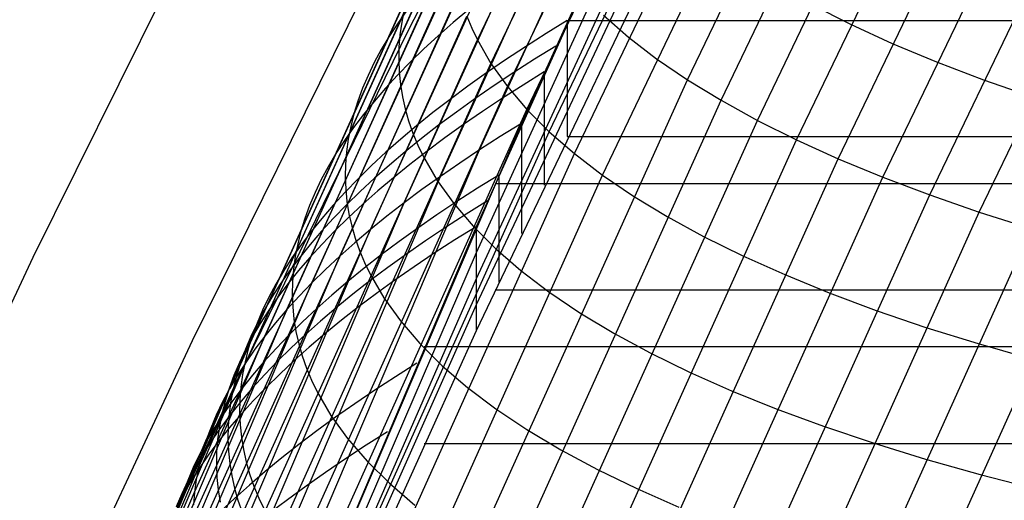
# Model space of a CAD drawing. Extents: x -260 to 296, y -277 to 294.
# Tile 52 of 241: x -201.6 to -192.43, y 78.25 to 82.73. Entities that reach past the tile are written whole.
import ezdxf

# ---------------------------------------------------------------- set-up
doc = ezdxf.new("R2010")
doc.units = 0
doc.layers.add('PREDEFINITO', color=7, linetype='CONTINUOUS')

msp = doc.modelspace()

# ---------------------------------------------------------------- linework, layer by layer
at = {"layer": 'PREDEFINITO'}
for p, q in [((-197.3345, 82.5429, 411.2876), (-194.3392, 88.799, 411.8497)), ((-197.208, 82.3238, 412.0168), (-194.2144, 88.581, 412.5644)), ((-197.0541, 82.108, 412.7514), (-194.0627, 88.3655, 413.2845)), ((-195.3783, 82.1717, 416.5486), (-192.4303, 88.2956, 417.0194)), ((-193.5596, 81.2633, 420.2765), (-190.1624, 88.3137, 420.7499)), ((-196.873, 81.8958, 413.4907), (-193.8841, 88.1528, 414.0091)), ((-193.1218, 81.0977, 421.0148), (-189.7317, 88.1392, 421.4721)), ((-195.0652, 81.98, 417.2963), (-192.1216, 88.0998, 417.7527)), ((-192.6603, 80.9379, 421.7488), (-189.2775, 87.9696, 422.1901)), ((-196.665, 81.6874, 414.2338), (-193.6789, 87.9431, 414.7375)), ((-194.7264, 81.7931, 418.0438), (-191.7875, 87.9081, 418.4859)), ((-196.4301, 81.4831, 414.98), (-193.4473, 87.7367, 415.4689)), ((-194.3623, 81.6112, 418.7902), (-191.4284, 87.7206, 419.218)), ((-196.1686, 81.2831, 415.7284), (-193.1894, 87.5337, 416.2024)), ((-193.9732, 81.4345, 419.5347), (-191.0447, 87.5376, 419.9483)), ((-196.9237, 81.7642, 399.1838), (-194.5411, 87.0016, 399.7438)), ((-197.3136, 81.5182, 399.3965), (-194.9266, 86.7681, 399.9524)), ((-197.6781, 81.2709, 399.911), (-195.2871, 86.5328, 400.4577)), ((-198.017, 81.0229, 400.4437), (-195.6222, 86.2961, 400.981)), ((-198.3298, 80.7745, 400.9942), (-195.9315, 86.0584, 401.5217)), ((-195.0364, 85.9386, 399.3408), (-197.3463, 80.802, 398.8107)), ((-198.6162, 80.5259, 401.5617), (-196.2148, 85.8199, 402.0793)), ((-196.3293, 85.8326, 415.0115), (-197.9805, 82.6318, 414.6947)), ((-198.876, 80.2774, 402.1458), (-196.4717, 85.5808, 402.6532)), ((-195.0364, 85.6204, 401.8366), (-197.3463, 80.5584, 401.3228)), ((-199.1089, 80.0293, 402.7456), (-196.702, 85.3414, 403.2426)), ((-195.0364, 85.3033, 404.0532), (-197.3463, 80.3157, 403.5508)), ((-199.3147, 79.7818, 403.3607), (-196.9055, 85.102, 403.8471)), ((-195.0364, 84.9871, 406.2698), (-197.3463, 80.0735, 405.7785)), ((-199.4931, 79.5353, 403.9904), (-197.082, 84.8629, 404.4659)), ((-195.0364, 84.6719, 408.4863), (-197.3463, 79.832, 408.006)), ((-199.644, 79.29, 404.6338), (-197.2312, 84.6242, 405.0984)), ((-199.8628, 78.804, 405.9594), (-197.4475, 84.1495, 406.4015)), ((-199.9304, 78.5639, 406.6402), (-197.5144, 83.914, 407.0708)), ((-199.8427, 83.8119, 411.9343), (-201.4751, 80.5161, 411.6594)), ((-199.97, 78.3261, 407.3319), (-197.5536, 83.68, 407.7509)), ((-199.9816, 78.0909, 408.0338), (-197.5651, 83.4479, 408.4411)), ((-199.9653, 77.8584, 408.7452), (-197.5489, 83.2179, 409.1406)), ((-198.3839, 82.9963, 412.862), (-199.9905, 79.7384, 412.5791)), ((-199.9209, 77.6291, 409.4652), (-197.5051, 82.9902, 409.8487)), ((-198.0166, 82.8267, 406.9728), (-198.0397, 82.709, 407.3127)), ((-197.4149, 82.8272, 401.184), (-197.5608, 82.7048, 401.4638)), ((-194.2214, 82.8718, 418.1128), (-193.8582, 82.6887, 418.8566)), ((-199.8486, 77.403, 410.1931), (-197.4336, 82.7651, 410.5646)), ((-197.9951, 82.8154, 403.9435), (-198.0803, 82.6943, 404.2569)), ((-197.4336, 82.7651, 410.5646), (-197.3875, 82.6536, 410.9253)), ((-196.1606, 82.7736, 414.3122), (-195.9263, 82.5687, 415.0558)), ((-198.0803, 82.6943, 404.2569), (-198.1587, 82.5734, 404.5736)), ((-198.0397, 82.709, 407.3127), (-198.0559, 82.5918, 407.6553)), ((-197.5608, 82.7048, 401.4638), (-197.7001, 82.5823, 401.7477)), ((-197.3875, 82.6536, 410.9253), (-197.3345, 82.5429, 411.2876)), ((-196.4979, 82.7239, 398.9949), (-196.6956, 82.602, 399.2395)), ((-196.4979, 82.7236, 399.277), (232.2778, 82.7236, 399.277)), ((-196.4979, 82.7235, 399.277), (-196.4979, 81.6417, 408.1718)), ((-193.8582, 82.6887, 418.8566), (-193.4701, 82.5108, 419.5986)), ((-199.7485, 77.1805, 410.9281), (-197.3345, 82.5429, 411.2876)), ((-197.9805, 82.6318, 414.6947), (-199.5634, 79.3938, 414.4103)), ((-198.1587, 82.5734, 404.5736), (-198.2302, 82.4528, 404.8937)), ((-198.0559, 82.5918, 407.6553), (-198.0651, 82.4752, 408.0003)), ((-197.7001, 82.5823, 401.7477), (-197.8328, 82.4599, 402.0357)), ((-197.3345, 82.5429, 411.2876), (-197.208, 82.3238, 412.0168)), ((-196.6956, 82.602, 399.2395), (-196.887, 82.4798, 399.4889)), ((-195.9263, 82.5687, 415.0558), (-195.6654, 82.368, 415.8015)), ((-198.2302, 82.4528, 404.8937), (-198.2949, 82.3324, 405.2171)), ((-198.0651, 82.4752, 408.0003), (-198.0674, 82.359, 408.3478)), ((-197.8328, 82.4599, 402.0357), (-197.9588, 82.3374, 402.3277)), ((-196.887, 82.4798, 399.4889), (-197.0721, 82.3574, 399.7429)), ((-196.6046, 82.4843, 398.971), (-196.8024, 82.3622, 399.2158)), ((-193.4701, 82.5108, 419.5986), (-193.0574, 82.3381, 420.3378)), ((-198.0674, 82.359, 408.3478), (-198.0628, 82.2434, 408.6976)), ((-196.8024, 82.3622, 399.2158), (-196.9939, 82.2397, 399.4654)), ((-195.6654, 82.368, 415.8015), (-195.3783, 82.1717, 416.5486)), ((-199.6205, 76.9618, 411.6695), (-197.208, 82.3238, 412.0168)), ((-198.2949, 82.3324, 405.2171), (-198.3527, 82.2123, 405.5437)), ((-197.9588, 82.3374, 402.3277), (-198.0781, 82.2149, 402.6237)), ((-197.0721, 82.3574, 399.7429), (-197.2508, 82.2347, 400.0016)), ((-197.208, 82.3238, 412.0168), (-197.0541, 82.108, 412.7514)), ((-193.0574, 82.3381, 420.3378), (-192.6207, 82.171, 421.0736)), ((-198.3527, 82.2123, 405.5437), (-198.4036, 82.0926, 405.8733)), ((-198.0781, 82.2149, 402.6237), (-198.1907, 82.0925, 402.9235)), ((-198.0628, 82.2434, 408.6976), (-198.0512, 82.1284, 409.0497)), ((-197.2508, 82.2347, 400.0016), (-197.4231, 82.1117, 400.2649)), ((-196.9939, 82.2397, 399.4654), (-197.1791, 82.117, 399.7197)), ((-196.7112, 82.2446, 398.9474), (-196.9091, 82.1222, 399.1924)), ((-196.7112, 82.2443, 399.2299), (-196.7112, 81.1903, 408.1289)), ((-199.4649, 76.7472, 412.4162), (-197.0541, 82.108, 412.7514)), ((-198.4036, 82.0926, 405.8733), (-198.4476, 81.9732, 406.206)), ((-198.1907, 82.0925, 402.9235), (-198.2966, 81.9702, 403.2271)), ((-198.2784, 75.7432, 416.2038), (-195.3783, 82.1717, 416.5486)), ((-198.0512, 82.1284, 409.0497), (-198.0327, 82.014, 409.4039)), ((-197.4231, 82.1117, 400.2649), (-197.5889, 81.9886, 400.5326)), ((-197.1791, 82.117, 399.7197), (-197.3579, 81.994, 399.9786)), ((-196.9091, 82.1222, 399.1924), (-197.1007, 81.9994, 399.4422)), ((-197.0541, 82.108, 412.7514), (-196.873, 81.8958, 413.4907)), ((-195.3783, 82.1717, 416.5486), (-195.0652, 81.98, 417.2963)), ((-192.6207, 82.171, 421.0736), (-192.1602, 82.0095, 421.8051)), ((-198.0327, 82.014, 409.4039), (-198.0073, 81.9003, 409.7602)), ((-197.3579, 81.994, 399.9786), (-197.5303, 81.8708, 400.2421)), ((-197.1007, 81.9994, 399.4422), (-197.286, 81.8764, 399.6967)), ((-198.4476, 81.9732, 406.206), (-198.4846, 81.8542, 406.5415)), ((-198.2966, 81.9702, 403.2271), (-198.3956, 81.8481, 403.5344)), ((-198.0073, 81.9003, 409.7602), (-197.9749, 81.7872, 410.1184)), ((-197.9611, 75.5578, 416.9663), (-195.0652, 81.98, 417.2963)), ((-197.5889, 81.9886, 400.5326), (-197.7483, 81.8654, 400.8048)), ((-195.0652, 81.98, 417.2963), (-194.7264, 81.7931, 418.0438)), ((-199.2818, 76.5369, 413.1677), (-196.873, 81.8958, 413.4907)), ((-198.4846, 81.8542, 406.5415), (-198.5147, 81.7357, 406.8799)), ((-198.3956, 81.8481, 403.5344), (-198.4879, 81.7261, 403.8454)), ((-197.7483, 81.8654, 400.8048), (-197.9011, 81.7421, 401.0813)), ((-197.5303, 81.8708, 400.2421), (-197.6963, 81.7475, 400.51)), ((-197.286, 81.8764, 399.6967), (-197.4649, 81.7532, 399.9558)), ((-196.873, 81.8958, 413.4907), (-196.665, 81.6874, 414.2338)), ((-199.5194, 75.678, 398.6884), (-196.9237, 81.7642, 399.1838)), ((-198.4879, 81.7261, 403.8454), (-198.5733, 81.6043, 404.1598)), ((-198.5147, 81.7357, 406.8799), (-198.5379, 81.6176, 407.221)), ((-197.9011, 81.7421, 401.0813), (-198.0474, 81.6187, 401.362)), ((-197.9749, 81.7872, 410.1184), (-197.9356, 81.6749, 410.4785)), ((-197.6963, 81.7475, 400.51), (-197.8557, 81.624, 400.7824)), ((-197.4649, 81.7532, 399.9558), (-197.6373, 81.6297, 400.2195)), ((-197.6177, 75.3779, 417.7285), (-194.7264, 81.7931, 418.0438)), ((-196.9237, 81.7645, 398.9008), (-197.1218, 81.6415, 399.1463)), ((-196.9237, 81.7642, 399.1838), (-196.9237, 80.7382, 408.087)), ((-194.7264, 81.7931, 418.0438), (-194.3623, 81.6112, 418.7902)), ((-199.0714, 76.3311, 413.923), (-196.665, 81.6874, 414.2338)), ((-197.9356, 81.6749, 410.4785), (-197.8894, 81.5633, 410.8404)), ((-197.6373, 81.6297, 400.2195), (-197.8034, 81.5062, 400.4877)), ((-197.1218, 81.6415, 399.1463), (-197.3136, 81.5182, 399.3965)), ((-196.665, 81.6874, 414.2338), (-196.4301, 81.4831, 414.98)), ((-196.4979, 81.6418, 408.1718), (232.2778, 81.6418, 408.1718)), ((-198.5733, 81.6043, 404.1598), (-198.6519, 81.4827, 404.4777)), ((-198.5379, 81.6176, 407.221), (-198.5541, 81.5, 407.5647)), ((-198.0474, 81.6187, 401.362), (-198.187, 81.4952, 401.647)), ((-197.8557, 81.624, 400.7824), (-198.0086, 81.5005, 401.0591)), ((-197.8894, 81.5633, 410.8404), (-197.8363, 81.4525, 411.2039)), ((-197.2486, 75.204, 418.4896), (-194.3623, 81.6112, 418.7902)), ((-194.3623, 81.6112, 418.7902), (-193.9732, 81.4345, 419.5347)), ((-199.914, 75.4185, 398.9075), (-197.3136, 81.5182, 399.3965)), ((-198.8339, 76.1301, 414.6814), (-196.4301, 81.4831, 414.98)), ((-198.6519, 81.4827, 404.4777), (-198.7236, 81.3614, 404.799)), ((-198.5541, 81.5, 407.5647), (-198.5634, 81.383, 407.9109)), ((-198.187, 81.4952, 401.647), (-198.32, 81.3718, 401.9361)), ((-198.0086, 81.5005, 401.0591), (-198.1549, 81.3768, 401.3401)), ((-197.8034, 81.5062, 400.4877), (-197.9629, 81.3824, 400.7603)), ((-197.8363, 81.4525, 411.2039), (-197.7095, 81.2334, 411.9355)), ((-197.3136, 81.5182, 399.3965), (-197.4991, 81.3947, 399.6514)), ((-196.4301, 81.4831, 414.98), (-196.1686, 81.2831, 415.7284)), ((-198.7236, 81.3614, 404.799), (-198.7884, 81.2404, 405.1235)), ((-198.5634, 81.383, 407.9109), (-198.5657, 81.2665, 408.2596)), ((-198.32, 81.3718, 401.9361), (-198.4462, 81.2484, 402.2291)), ((-198.1549, 81.3768, 401.3401), (-198.2946, 81.2532, 401.6253)), ((-197.9629, 81.3824, 400.7603), (-198.1159, 81.2586, 401.0372)), ((-197.4991, 81.3947, 399.6514), (-197.6781, 81.2709, 399.911)), ((-196.8543, 75.036, 419.2486), (-193.9732, 81.4345, 419.5347)), ((-193.9732, 81.4345, 419.5347), (-193.5596, 81.2633, 420.2765)), ((-200.2829, 75.1586, 399.4331), (-197.6781, 81.2709, 399.911)), ((-198.5695, 75.934, 415.442), (-196.1686, 81.2831, 415.7284)), ((-198.5657, 81.2665, 408.2596), (-198.561, 81.1506, 408.6106)), ((-198.1159, 81.2586, 401.0372), (-198.2622, 81.1348, 401.3185)), ((-197.6781, 81.2709, 399.911), (-197.8508, 81.147, 400.1751)), ((-197.1355, 81.2836, 398.8553), (-197.3337, 81.1601, 399.1011)), ((-197.1355, 81.2833, 399.1386), (-197.1355, 80.2854, 408.046)), ((-196.435, 74.8742, 420.0049), (-193.5596, 81.2633, 420.2765)), ((-196.1686, 81.2831, 415.7284), (-195.8808, 81.0876, 416.4781)), ((-193.5596, 81.2633, 420.2765), (-193.1218, 81.0977, 421.0148)), ((-198.7884, 81.2404, 405.1235), (-198.8463, 81.1197, 405.4512)), ((-198.4462, 81.2484, 402.2291), (-198.5658, 81.1251, 402.5262)), ((-198.2946, 81.2532, 401.6253), (-198.4276, 81.1295, 401.9146)), ((-197.7095, 81.2334, 411.9355), (-197.5553, 81.0177, 412.6726)), ((-197.1695, 81.2057, 399.1314), (232.9482, 81.2057, 399.1314)), ((-198.8463, 81.1197, 405.4512), (-198.8973, 80.9994, 405.782)), ((-198.5658, 81.1251, 402.5262), (-198.6787, 81.0018, 402.8271)), ((-198.561, 81.1506, 408.6106), (-198.5494, 81.0353, 408.9639)), ((-198.4276, 81.1295, 401.9146), (-198.554, 81.0059, 402.2079)), ((-198.2622, 81.1348, 401.3185), (-198.402, 81.0109, 401.6039)), ((-197.8508, 81.147, 400.1751), (-198.017, 81.0229, 400.4437)), ((-197.3337, 81.1601, 399.1011), (-197.5257, 81.0362, 399.3518)), ((-195.9913, 74.7189, 420.7576), (-193.1218, 81.0977, 421.0148)), ((-195.8808, 81.0876, 416.4781), (-195.567, 80.8969, 417.2284)), ((-193.1218, 81.0977, 421.0148), (-192.6603, 80.9379, 421.7488)), ((-200.6258, 74.8987, 399.9773), (-198.017, 81.0229, 400.4437)), ((-198.8973, 80.9994, 405.782), (-198.9414, 80.8795, 406.1158)), ((-198.6787, 81.0018, 402.8271), (-198.7848, 80.8787, 403.1318)), ((-198.554, 81.0059, 402.2079), (-198.6736, 80.8824, 402.5052)), ((-198.5494, 81.0353, 408.9639), (-198.5309, 80.9207, 409.3193)), ((-198.402, 81.0109, 401.6039), (-198.5351, 80.8871, 401.8934)), ((-198.017, 81.0229, 400.4437), (-198.1767, 80.8987, 400.7168)), ((-197.5257, 81.0362, 399.3518), (-197.7113, 80.9122, 399.6071)), ((-197.5553, 81.0177, 412.6726), (-197.3738, 80.8058, 413.4144)), ((-197.241, 81.0429, 398.8329), (-197.4394, 80.9191, 399.0789)), ((-198.5309, 80.9207, 409.3193), (-198.5054, 80.8068, 409.6768)), ((-198.1767, 80.8987, 400.7168), (-198.3298, 80.7745, 400.9942)), ((-197.7113, 80.9122, 399.6071), (-197.8906, 80.7879, 399.8671)), ((-197.4394, 80.9191, 399.0789), (-197.6314, 80.795, 399.3298)), ((-195.567, 80.8969, 417.2284), (-195.2274, 80.711, 417.9785)), ((-195.5235, 74.5701, 421.5059), (-192.6603, 80.9379, 421.7488)), ((-192.6603, 80.9379, 421.7488), (-192.1755, 80.7841, 422.4777)), ((-197.3463, 80.802, 398.8107), (-199.5194, 75.6782, 398.4011)), ((-198.9414, 80.8795, 406.1158), (-198.9785, 80.7601, 406.4525)), ((-198.7848, 80.8787, 403.1318), (-198.8841, 80.7558, 403.4402)), ((-198.6736, 80.8824, 402.5052), (-198.7865, 80.759, 402.8064)), ((-198.5351, 80.8871, 401.8934), (-198.6615, 80.7633, 402.187)), ((-198.5054, 80.8068, 409.6768), (-198.4729, 80.6936, 410.0363)), ((-197.3463, 80.802, 398.8107), (-197.5448, 80.6779, 399.057)), ((-197.3738, 80.8058, 413.4144), (-197.1652, 80.5979, 414.16)), ((-197.3463, 80.8017, 399.0944), (-197.3463, 79.832, 408.006)), ((-200.9424, 74.6391, 400.5394), (-198.3298, 80.7745, 400.9942)), ((-198.9785, 80.7601, 406.4525), (-199.0087, 80.6411, 406.792)), ((-198.8841, 80.7558, 403.4402), (-198.9765, 80.633, 403.7523)), ((-198.7865, 80.759, 402.8064), (-198.8927, 80.6357, 403.1113)), ((-198.6615, 80.7633, 402.187), (-198.7812, 80.6395, 402.4845)), ((-198.3298, 80.7745, 400.9942), (-198.4763, 80.6502, 401.2758)), ((-197.8906, 80.7879, 399.8671), (-198.0634, 80.6634, 400.1317)), ((-197.6314, 80.795, 399.3298), (-197.8172, 80.6706, 399.5853)), ((-195.2274, 80.711, 417.9785), (-194.8624, 80.5304, 418.7275)), ((-195.0321, 74.428, 422.2489), (-192.1755, 80.7841, 422.4777)), ((-198.9765, 80.633, 403.7523), (-199.0621, 80.5105, 404.0678)), ((-199.0087, 80.6411, 406.792), (-199.0319, 80.5226, 407.1343)), ((-198.8927, 80.6357, 403.1113), (-198.992, 80.5125, 403.42)), ((-198.7812, 80.6395, 402.4845), (-198.8942, 80.5159, 402.7859)), ((-198.4763, 80.6502, 401.2758), (-198.6162, 80.5259, 401.5617)), ((-198.4729, 80.6936, 410.0363), (-198.4335, 80.5812, 410.3976)), ((-198.0634, 80.6634, 400.1317), (-198.2298, 80.5389, 400.4007)), ((-197.8172, 80.6706, 399.5853), (-197.9965, 80.5461, 399.8455)), ((-197.5448, 80.6779, 399.057), (-197.7369, 80.5535, 399.308)), ((-194.5176, 74.2928, 422.9858), (-191.6679, 80.6364, 423.2007)), ((-201.2323, 74.3802, 401.119), (-198.6162, 80.5259, 401.5617)), ((-197.3463, 80.5584, 401.3228), (-199.5194, 75.5116, 400.9285)), ((-198.6162, 80.5259, 401.5617), (-198.7494, 80.4016, 401.8517)), ((-198.4335, 80.5812, 410.3976), (-198.3872, 80.4695, 410.7607)), ((-198.2298, 80.5389, 400.4007), (-198.3896, 80.4142, 400.6742)), ((-197.9965, 80.5461, 399.8455), (-198.1694, 80.4214, 400.1103)), ((-197.7369, 80.5535, 399.308), (-197.9228, 80.4289, 399.5638)), ((-197.1652, 80.5979, 414.16), (-196.9298, 80.3941, 414.9086)), ((-194.8624, 80.5304, 418.7275), (-194.4724, 80.355, 419.4746)), ((-201.4751, 80.5161, 411.6594), (-203.0375, 77.1812, 411.4196)), ((-199.0621, 80.5105, 404.0678), (-199.1409, 80.3882, 404.3869)), ((-198.992, 80.5125, 403.42), (-199.0845, 80.3896, 403.7323)), ((-199.0319, 80.5226, 407.1343), (-199.0482, 80.4046, 407.4792)), ((-198.8942, 80.5159, 402.7859), (-199.0004, 80.3925, 403.0911)), ((-198.3872, 80.4695, 410.7607), (-198.334, 80.3587, 411.1254)), ((-199.1409, 80.3882, 404.3869), (-199.2128, 80.2663, 404.7092)), ((-199.0845, 80.3896, 403.7323), (-199.1702, 80.267, 404.0481)), ((-199.0004, 80.3925, 403.0911), (-199.0998, 80.2692, 403.4)), ((-199.0482, 80.4046, 407.4792), (-199.0575, 80.2872, 407.8267)), ((-198.7494, 80.4016, 401.8517), (-198.876, 80.2774, 402.1458)), ((-198.3896, 80.4142, 400.6742), (-198.5429, 80.2895, 400.9521)), ((-198.1694, 80.4214, 400.1103), (-198.3358, 80.2966, 400.3796)), ((-198.334, 80.3587, 411.1254), (-198.2069, 80.1396, 411.8595)), ((-197.9228, 80.4289, 399.5638), (-198.1022, 80.3041, 399.8242)), ((-196.9298, 80.3941, 414.9086), (-196.6677, 80.1948, 415.6595)), ((-194.4724, 80.355, 419.4746), (-194.0578, 80.1853, 420.219)), ((-201.4952, 74.1222, 401.7153), (-198.876, 80.2774, 402.1458)), ((-197.3463, 80.3157, 403.5508), (-199.5194, 75.3453, 403.1679)), ((-199.2128, 80.2663, 404.7092), (-199.2777, 80.1447, 405.0349)), ((-199.1702, 80.267, 404.0481), (-199.249, 80.1446, 404.3674)), ((-199.0998, 80.2692, 403.4), (-199.1923, 80.1461, 403.7125)), ((-199.0575, 80.2872, 407.8267), (-199.0598, 80.1704, 408.1765)), ((-198.876, 80.2774, 402.1458), (-198.9958, 80.1533, 402.4438)), ((-198.5429, 80.2895, 400.9521), (-198.6895, 80.1648, 401.2342)), ((-198.3358, 80.2966, 400.3796), (-198.4957, 80.1717, 400.6534)), ((-198.1022, 80.3041, 399.8242), (-198.2752, 80.1792, 400.0892)), ((-199.0598, 80.1704, 408.1765), (-199.0551, 80.0543, 408.5288)), ((-198.6895, 80.1648, 401.2342), (-198.8296, 80.04, 401.5206)), ((-198.4957, 80.1717, 400.6534), (-198.6491, 80.0468, 400.9314)), ((-198.2752, 80.1792, 400.0892), (-198.4417, 80.0541, 400.3588)), ((-197.1695, 80.2123, 408.0395), (232.9482, 80.2123, 408.0395)), ((-196.6677, 80.1948, 415.6595), (-196.3792, 80.0002, 416.4117)), ((-194.0578, 80.1853, 420.219), (-193.619, 80.0213, 420.9598)), ((-197.3463, 80.0735, 405.7785), (-199.5194, 75.1791, 405.4066)), ((-199.2777, 80.1447, 405.0349), (-199.3358, 80.0234, 405.3638)), ((-199.249, 80.1446, 404.3674), (-199.3209, 80.0225, 404.69)), ((-199.1923, 80.1461, 403.7125), (-199.278, 80.0233, 404.0286)), ((-198.9958, 80.1533, 402.4438), (-199.1089, 80.0293, 402.7456)), ((-198.2069, 80.1396, 411.8595), (-198.0523, 79.9241, 412.5991)), ((-201.7309, 73.8654, 402.3277), (-199.1089, 80.0293, 402.7456)), ((-199.3358, 80.0234, 405.3638), (-199.3869, 79.9026, 405.6957)), ((-199.3209, 80.0225, 404.69), (-199.3859, 79.9007, 405.0159)), ((-199.278, 80.0233, 404.0286), (-199.3569, 79.9007, 404.3481)), ((-199.1089, 80.0293, 402.7456), (-199.2152, 79.9055, 403.0513)), ((-199.0551, 80.0543, 408.5288), (-199.0435, 79.9388, 408.8832)), ((-198.8296, 80.04, 401.5206), (-198.9629, 79.9154, 401.8111)), ((-198.6491, 80.0468, 400.9314), (-198.7958, 79.9218, 401.2138)), ((-198.4417, 80.0541, 400.3588), (-198.6017, 79.929, 400.6327)), ((-196.3792, 80.0002, 416.4117), (-196.0646, 79.8104, 417.1645)), ((-193.619, 80.0213, 420.9598), (-193.1564, 79.8632, 421.6963)), ((-199.3859, 79.9007, 405.0159), (-199.444, 79.7794, 405.345)), ((-199.3869, 79.9026, 405.6957), (-199.4311, 79.7822, 406.0307)), ((-199.3569, 79.9007, 404.3481), (-199.4288, 79.7785, 404.671)), ((-199.2152, 79.9055, 403.0513), (-199.3147, 79.7818, 403.3607)), ((-198.9629, 79.9154, 401.8111), (-199.0896, 79.7908, 402.1056)), ((-199.0435, 79.9388, 408.8832), (-199.0249, 79.824, 409.2399)), ((-198.7958, 79.9218, 401.2138), (-198.9359, 79.7969, 401.5004)), ((-198.6017, 79.929, 400.6327), (-198.7551, 79.8038, 400.911)), ((-198.0523, 79.9241, 412.5991), (-197.8704, 79.7126, 413.3433)), ((-197.3463, 79.832, 408.006), (-199.5194, 75.0132, 407.6447)), ((-199.0896, 79.7908, 402.1056), (-199.2096, 79.6663, 402.4041)), ((-198.9359, 79.7969, 401.5004), (-199.0694, 79.672, 401.7911)), ((-199.0249, 79.824, 409.2399), (-198.9993, 79.7099, 409.5986)), ((-198.7551, 79.8038, 400.911), (-198.9019, 79.6787, 401.1936)), ((-196.0646, 79.8104, 417.1645), (-195.7243, 79.6257, 417.9171)), ((-193.1564, 79.8632, 421.6963), (-192.6704, 79.7113, 422.4277)), ((-201.9392, 73.61, 402.9555), (-199.3147, 79.7818, 403.3607)), ((-199.9905, 79.7384, 412.5791), (-201.5279, 76.4426, 412.3309)), ((-199.444, 79.7794, 405.345), (-199.4951, 79.6584, 405.6773)), ((-199.4288, 79.7785, 404.671), (-199.4938, 79.6566, 404.9972)), ((-199.4311, 79.7822, 406.0307), (-199.4683, 79.6623, 406.3686)), ((-199.3147, 79.7818, 403.3607), (-199.4073, 79.6584, 403.6738)), ((-198.9993, 79.7099, 409.5986), (-198.9668, 79.5966, 409.9593)), ((-197.8704, 79.7126, 413.3433), (-197.6614, 79.5051, 414.0914)), ((-192.6704, 79.7113, 422.4277), (-192.1616, 79.5656, 423.1531)), ((-199.4938, 79.6566, 404.9972), (-199.5519, 79.5351, 405.3266)), ((-199.4951, 79.6584, 405.6773), (-199.5393, 79.5379, 406.0125)), ((-199.4683, 79.6623, 406.3686), (-199.4985, 79.5429, 406.7093)), ((-199.4073, 79.6584, 403.6738), (-199.4931, 79.5353, 403.9904)), ((-199.2096, 79.6663, 402.4041), (-199.3227, 79.5419, 402.7064)), ((-199.0694, 79.672, 401.7911), (-199.1961, 79.5472, 402.0859)), ((-198.9019, 79.6787, 401.1936), (-199.0421, 79.5535, 401.4805)), ((-197.8314, 79.6837, 398.9958), (233.6089, 79.6837, 398.9958)), ((-195.7243, 79.6257, 417.9171), (-195.3585, 79.4463, 418.6687)), ((-202.1198, 73.3564, 403.5982), (-199.4931, 79.5353, 403.9904)), ((-199.5519, 79.5351, 405.3266), (-199.6031, 79.4141, 405.6591)), ((-199.5393, 79.5379, 406.0125), (-199.5765, 79.4179, 406.3507)), ((-199.4931, 79.5353, 403.9904), (-199.572, 79.4125, 404.3104)), ((-199.4985, 79.5429, 406.7093), (-199.5218, 79.424, 407.0528)), ((-199.3227, 79.5419, 402.7064), (-199.4292, 79.4177, 403.0126)), ((-199.1961, 79.5472, 402.0859), (-199.3161, 79.4225, 402.3846)), ((-199.0421, 79.5535, 401.4805), (-199.1756, 79.4284, 401.7714)), ((-198.9668, 79.5966, 409.9593), (-198.9273, 79.4841, 410.3218)), ((-197.8983, 79.5285, 398.6979), (-198.0973, 79.403, 398.9452)), ((-199.5218, 79.424, 407.0528), (-199.5381, 79.3057, 407.3989)), ((-199.1756, 79.4284, 401.7714), (-199.3024, 79.3034, 402.0664)), ((-198.9273, 79.4841, 410.3218), (-198.8809, 79.3724, 410.6862)), ((-197.6614, 79.5051, 414.0914), (-197.4254, 79.302, 414.8425)), ((-195.3585, 79.4463, 418.6687), (-194.9676, 79.2724, 419.4183)), ((-199.5634, 79.3938, 414.4103), (-201.077, 76.1203, 414.1607)), ((-199.6031, 79.4141, 405.6591), (-199.6473, 79.2935, 405.9946)), ((-199.572, 79.4125, 404.3104), (-199.644, 79.29, 404.6338)), ((-199.5765, 79.4179, 406.3507), (-199.6068, 79.2984, 406.6917)), ((-199.4292, 79.4177, 403.0126), (-199.5287, 79.2938, 403.3225)), ((-199.3161, 79.4225, 402.3846), (-199.4294, 79.298, 402.6872)), ((-198.8809, 79.3724, 410.6862), (-198.8276, 79.2616, 411.0521)), ((-198.0973, 79.403, 398.9452), (-198.29, 79.2772, 399.1974)), ((-202.2725, 73.1049, 404.2548), (-199.644, 79.29, 404.6338)), ((-199.644, 79.29, 404.6338), (-199.7091, 79.1679, 404.9605)), ((-199.6473, 79.2935, 405.9946), (-199.6846, 79.1734, 406.333)), ((-199.6068, 79.2984, 406.6917), (-199.6301, 79.1794, 407.0354)), ((-199.5287, 79.2938, 403.3225), (-199.6215, 79.1701, 403.636)), ((-199.5381, 79.3057, 407.3989), (-199.5474, 79.188, 407.7476)), ((-199.4294, 79.298, 402.6872), (-199.5358, 79.1736, 402.9936)), ((-199.3024, 79.3034, 402.0664), (-199.4225, 79.1786, 402.3654)), ((-198.8276, 79.2616, 411.0521), (-198.7002, 79.0425, 411.7887)), ((-198.29, 79.2772, 399.1974), (-198.4763, 79.1512, 399.4543)), ((-197.4254, 79.302, 414.8425), (-197.1627, 79.1034, 415.5958)), ((-194.9676, 79.2724, 419.4183), (-194.552, 79.1042, 420.1652)), ((-199.7091, 79.1679, 404.9605), (-199.7673, 79.0461, 405.2904)), ((-199.6846, 79.1734, 406.333), (-199.7149, 79.0538, 406.6743)), ((-199.6215, 79.1701, 403.636), (-199.7073, 79.0466, 403.9531)), ((-199.6301, 79.1794, 407.0354), (-199.6464, 79.0611, 407.3818)), ((-199.5358, 79.1736, 402.9936), (-199.6354, 79.0495, 403.3038)), ((-199.5474, 79.188, 407.7476), (-199.5497, 79.0709, 408.0987)), ((-199.4225, 79.1786, 402.3654), (-199.5358, 79.0539, 402.6682)), ((-198.4763, 79.1512, 399.4543), (-198.6562, 79.0251, 399.7159)), ((-199.6464, 79.0611, 407.3818), (-199.6557, 78.9433, 407.7307)), ((-199.5497, 79.0709, 408.0987), (-199.5451, 78.9545, 408.4521)), ((-197.1627, 79.1034, 415.5958), (-196.8735, 78.9097, 416.3505)), ((-194.552, 79.1042, 420.1652), (-194.1122, 78.9419, 420.9087)), ((-199.7673, 79.0461, 405.2904), (-199.8185, 78.9248, 405.6234)), ((-199.7073, 79.0466, 403.9531), (-199.7863, 78.9235, 404.2737)), ((-199.7149, 79.0538, 406.6743), (-199.7381, 78.9347, 407.0183)), ((-199.6354, 79.0495, 403.3038), (-199.7282, 78.9256, 403.6176)), ((-199.5358, 79.0539, 402.6682), (-199.6423, 78.9293, 402.9749)), ((-198.6562, 79.0251, 399.7159), (-198.8296, 78.8988, 399.9821)), ((-198.7002, 79.0425, 411.7887), (-198.5453, 78.8273, 412.5308)), ((-199.8185, 78.9248, 405.6234), (-199.8628, 78.804, 405.9594)), ((-199.7863, 78.9235, 404.2737), (-199.8584, 78.8008, 404.5976)), ((-199.7282, 78.9256, 403.6176), (-199.8141, 78.802, 403.9349)), ((-199.7381, 78.9347, 407.0183), (-199.7544, 78.8163, 407.3649)), ((-199.6423, 78.9293, 402.9749), (-199.7419, 78.805, 403.2853)), ((-199.6557, 78.9433, 407.7307), (-199.658, 78.8262, 408.0821)), ((-199.5451, 78.9545, 408.4521), (-199.5334, 78.8388, 408.8078)), ((-198.8296, 78.8988, 399.9821), (-198.9965, 78.7725, 400.2528)), ((-198.1722, 78.8899, 398.644), (-198.3714, 78.7636, 398.892)), ((-196.8735, 78.9097, 416.3505), (-196.5583, 78.721, 417.1057)), ((-194.1122, 78.9419, 420.9087), (-193.6485, 78.7856, 421.6477)), ((-202.4939, 72.6089, 405.6074), (-199.8628, 78.804, 405.9594)), ((-199.8584, 78.8008, 404.5976), (-199.9236, 78.6784, 404.9248)), ((-199.8628, 78.804, 405.9594), (-199.9001, 78.6837, 406.2984)), ((-199.8141, 78.802, 403.9349), (-199.8932, 78.6788, 404.2557)), ((-199.7419, 78.805, 403.2853), (-199.8348, 78.681, 403.5993)), ((-199.7544, 78.8163, 407.3649), (-199.7638, 78.6984, 407.7141)), ((-199.658, 78.8262, 408.0821), (-199.6533, 78.7097, 408.4358)), ((-199.5334, 78.8388, 408.8078), (-199.5148, 78.7239, 409.1657)), ((-198.5453, 78.8273, 412.5308), (-198.3629, 78.6161, 413.2775)), ((-193.6485, 78.7856, 421.6477), (-193.1614, 78.6356, 422.3816)), ((-199.7638, 78.6984, 407.7141), (-199.7661, 78.5812, 408.0657)), ((-199.6533, 78.7097, 408.4358), (-199.6417, 78.594, 408.7918)), ((-199.5148, 78.7239, 409.1657), (-199.4891, 78.6097, 409.5256)), ((-198.9965, 78.7725, 400.2528), (-199.1569, 78.6462, 400.528)), ((-198.3714, 78.7636, 398.892), (-198.5643, 78.6371, 399.1447)), ((-197.8314, 78.7798, 407.9172), (233.6089, 78.7798, 407.9172)), ((-196.5583, 78.721, 417.1057), (-196.2171, 78.5375, 417.8608)), ((-199.9236, 78.6784, 404.9248), (-199.9818, 78.5564, 405.2552)), ((-199.8932, 78.6788, 404.2557), (-199.9653, 78.5559, 404.5799)), ((-199.9001, 78.6837, 406.2984), (-199.9304, 78.5639, 406.6402)), ((-199.8348, 78.681, 403.5993), (-199.9207, 78.5573, 403.9169)), ((-199.4891, 78.6097, 409.5256), (-199.4565, 78.4963, 409.8875)), ((-199.1569, 78.6462, 400.528), (-199.3108, 78.5198, 400.8075)), ((-198.5643, 78.6371, 399.1447), (-198.7508, 78.5105, 399.4022)), ((-198.3629, 78.6161, 413.2775), (-198.1534, 78.4092, 414.028)), ((-193.1614, 78.6356, 422.3816), (-192.6514, 78.492, 423.1095)), ((-202.5623, 72.3651, 406.3019), (-199.9304, 78.5639, 406.6402)), ((-199.9818, 78.5564, 405.2552), (-200.0331, 78.4349, 405.5888)), ((-199.9653, 78.5559, 404.5799), (-200.0305, 78.4334, 404.9074)), ((-199.9207, 78.5573, 403.9169), (-199.9998, 78.4339, 404.238)), ((-199.9304, 78.5639, 406.6402), (-199.9537, 78.4447, 406.9847)), ((-199.7661, 78.5812, 408.0657), (-199.7614, 78.4647, 408.4197)), ((-199.6417, 78.594, 408.7918), (-199.623, 78.479, 409.1499)), ((-199.3108, 78.5198, 400.8075), (-199.4579, 78.3935, 401.0913)), ((-198.7508, 78.5105, 399.4022), (-198.9309, 78.3837, 399.6644)), ((-196.2171, 78.5375, 417.8608), (-195.8504, 78.3594, 418.6148)), ((-200.0305, 78.4334, 404.9074), (-200.0887, 78.3113, 405.2381)), ((-200.0331, 78.4349, 405.5888), (-200.0774, 78.3139, 405.9253)), ((-199.9998, 78.4339, 404.238), (-200.0719, 78.3109, 404.5624)), ((-199.9537, 78.4447, 406.9847), (-199.97, 78.3261, 407.3319)), ((-199.7614, 78.4647, 408.4197), (-199.7498, 78.349, 408.776)), ((-199.623, 78.479, 409.1499), (-199.5974, 78.3648, 409.5101)), ((-199.4565, 78.4963, 409.8875), (-199.417, 78.3837, 410.2513)), ((-192.6514, 78.492, 423.1095), (-192.119, 78.3549, 423.8307)), ((-202.6024, 72.1244, 407.0075), (-199.97, 78.3261, 407.3319)), ((-199.97, 78.3261, 407.3319), (-199.9793, 78.2082, 407.6816)), ((-199.7498, 78.349, 408.776), (-199.7311, 78.2339, 409.1344)), ((-199.4579, 78.3935, 401.0913), (-199.5985, 78.2673, 401.3794)), ((-199.5974, 78.3648, 409.5101), (-199.5648, 78.2513, 409.8723)), ((-199.417, 78.3837, 410.2513), (-199.3705, 78.272, 410.6169)), ((-198.9309, 78.3837, 399.6644), (-199.1046, 78.2568, 399.9312)), ((-198.1534, 78.4092, 414.028), (-197.9169, 78.2067, 414.7816)), ((-195.8504, 78.3594, 418.6148), (-195.4587, 78.1869, 419.3668)), ((-200.0887, 78.3113, 405.2381), (-200.14, 78.1897, 405.5718)), ((-200.0719, 78.3109, 404.5624), (-200.1372, 78.1882, 404.8902)), ((-200.0774, 78.3139, 405.9253), (-200.1147, 78.1934, 406.2648)), ((-199.5985, 78.2673, 401.3794), (-199.7323, 78.1411, 401.6716)), ((-199.5648, 78.2513, 409.8723), (-199.5252, 78.1388, 410.2364)), ((-199.3705, 78.272, 410.6169), (-199.317, 78.1612, 410.9841)), ((-199.1046, 78.2568, 399.9312), (-199.2718, 78.1298, 400.2025))]:
    msp.add_line(p, q, dxfattribs=at)

doc.saveas('drawing.dxf')
